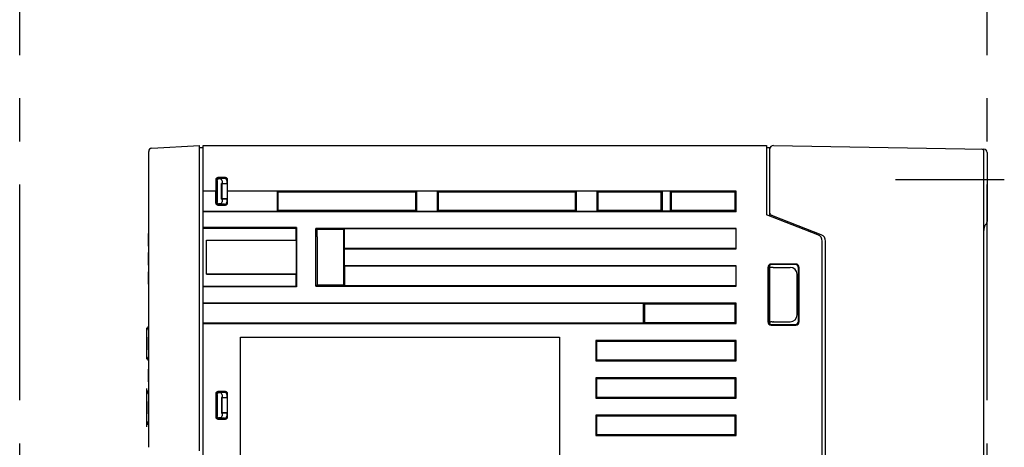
# Model space of a CAD drawing. Header units: millimetres. Extents: x 62 to 780, y -195 to 623.
# Tile 21 of 22: x 495 to 640, y 233 to 296. Entities that reach past the tile are written whole.
import ezdxf

# ---------------------------------------------------------------- set-up
doc = ezdxf.new("R2010")
doc.units = ezdxf.units.MM
doc.linetypes.add('PHANTOMX2', pattern=[127, 63.5, -12.7, 12.7, -12.7, 12.7, -12.7])
for name, color, linetype in [('10', 3, 'CONTINUOUS'), ('11', 2, 'CONTINUOUS'), ('12', 7, 'CONTINUOUS'), ('18', 1, 'PHANTOMX2')]:
    doc.layers.add(name, color=color, linetype=linetype)

msp = doc.modelspace()

# ---------------------------------------------------------------- linework, layer by layer
at = {"layer": '10'}
for p, q in [((521.55, 193.92), (521.55, 277.57)), ((521.55, 277.57), (604.55, 277.57)), ((604.55, 277.57), (604.55, 267.37)), ((604.55, 277.27), (605.1, 277.27)), ((605.05, 267.17), (605.05, 277.27)), ((605.56, 277.56), (636.56, 277.02)), ((636.55, 164.78), (636.55, 276.73)), ((637.05, 276.52), (637.05, 266.38)), ((524.87, 272.85), (523.72, 272.85)), ((524.85, 272.82), (523.75, 272.82)), ((524.71, 272.72), (523.85, 272.72)), ((524.01, 272.66), (523.91, 272.66)), ((523.43, 272.55), (523.43, 270.87)), ((523.45, 272.52), (523.45, 269.12)), ((523.55, 269.22), (523.55, 272.42)), ((523.61, 272.36), (523.61, 269.28)), ((524.29, 269.66), (524.29, 271.98)), ((524.35, 271.92), (524.29, 271.98)), ((524.35, 271.98), (524.29, 271.98)), ((524.35, 272.37), (524.35, 271.98)), ((525.05, 271.92), (524.35, 271.98)), ((524.35, 269.72), (524.35, 271.92)), ((525.05, 271.92), (524.35, 271.92)), ((525.05, 272.43), (525.05, 271.92)), ((525.15, 269.12), (525.15, 272.52)), ((525.17, 270.87), (525.17, 272.55)), ((523.43, 270.87), (521.55, 270.87)), ((523.43, 270.85), (521.55, 270.85)), ((523.43, 270.87), (523.43, 270.85)), ((523.43, 269.1), (523.43, 270.85)), ((525.17, 270.87), (525.17, 270.85)), ((600.08, 270.87), (525.17, 270.87)), ((525.17, 269.1), (525.17, 270.85)), ((532.45, 270.85), (525.17, 270.85)), ((532.45, 270.85), (532.45, 267.9)), ((532.45, 270.85), (532.58, 270.71)), ((532.58, 270.71), (532.58, 268.03)), ((552.9, 270.7), (532.58, 270.71)), ((553.05, 270.85), (552.9, 270.7)), ((552.9, 268.04), (552.9, 270.7)), ((553.05, 267.9), (553.05, 270.85)), ((556.05, 270.85), (553.05, 270.85)), ((556.05, 270.85), (556.05, 267.9)), ((556.05, 270.85), (556.2, 270.7)), ((556.2, 270.7), (556.2, 268.05)), ((576.39, 270.68), (556.2, 270.7)), ((576.55, 270.85), (576.39, 270.68)), ((576.39, 268.06), (576.39, 270.68)), ((576.55, 267.9), (576.55, 270.85)), ((579.55, 270.85), (576.55, 270.85)), ((579.55, 270.85), (579.55, 267.9)), ((579.55, 270.85), (579.72, 270.68)), ((579.72, 270.68), (579.72, 268.07)), ((589.05, 270.67), (579.72, 270.68)), ((589.05, 270.71), (589.18, 270.85)), ((589.05, 268.03), (589.05, 270.71)), ((589.18, 270.85), (589.18, 267.9)), ((590.41, 270.85), (589.18, 270.85)), ((590.41, 267.9), (590.41, 270.85)), ((590.55, 270.71), (590.41, 270.85)), ((599.92, 270.72), (590.55, 270.71)), ((590.55, 268.03), (590.55, 270.71)), ((600.08, 270.87), (599.92, 270.72)), ((599.92, 268.03), (599.92, 270.72)), ((600.08, 267.87), (600.08, 270.87)), ((523.73, 268.8), (524.87, 268.8)), ((523.75, 268.82), (524.85, 268.82)), ((524.71, 268.92), (523.85, 268.92)), ((524.01, 268.98), (523.91, 268.98)), ((524.29, 269.66), (524.35, 269.72)), ((524.35, 269.66), (524.29, 269.66)), ((524.35, 269.66), (525.05, 269.72)), ((525.05, 269.72), (524.35, 269.72)), ((524.35, 269.66), (524.35, 269.28)), ((525.05, 269.72), (525.05, 269.21)), ((521.55, 267.9), (532.45, 267.9)), ((521.55, 267.87), (600.08, 267.87)), ((532.45, 267.9), (532.58, 268.03)), ((532.58, 268.03), (552.9, 268.04)), ((553.05, 267.9), (552.9, 268.04)), ((553.05, 267.9), (556.05, 267.9)), ((556.05, 267.9), (556.2, 268.05)), ((556.2, 268.05), (576.39, 268.06)), ((576.55, 267.9), (576.39, 268.06)), ((576.55, 267.9), (579.55, 267.9)), ((579.55, 267.9), (579.72, 268.07)), ((579.72, 268.07), (589.05, 268.07)), ((589.18, 267.9), (589.05, 268.03)), ((590.41, 267.9), (589.18, 267.9)), ((590.55, 268.03), (590.41, 267.9)), ((590.55, 268.03), (599.92, 268.03)), ((599.92, 268.03), (600.08, 267.87)), ((612.11, 264.43), (604.55, 267.37)), ((612.61, 264.42), (605.55, 267.18)), ((535.31, 265.48), (521.55, 265.49)), ((521.55, 265.4), (535.21, 265.39)), ((535.21, 265.39), (535.31, 265.48)), ((535.21, 265.39), (535.21, 264.1)), ((535.31, 265.48), (535.31, 256.76)), ((636.6, 265.29), (636.62, 265.38)), ((636.62, 265.38), (636.64, 265.47)), ((636.64, 265.47), (636.66, 265.55)), ((636.66, 265.55), (636.68, 265.63)), ((636.68, 265.63), (636.7, 265.7)), ((636.7, 265.7), (636.72, 265.78)), ((636.72, 265.77), (636.75, 265.84)), ((636.75, 265.84), (636.78, 265.89)), ((636.78, 265.89), (636.82, 265.94)), ((636.82, 265.94), (636.85, 265.98)), ((636.85, 265.98), (636.88, 266.01)), ((535.2, 264.1), (535.2, 263.62)), ((538.17, 256.87), (538.17, 265.37)), ((538.17, 265.37), (538.34, 265.21)), ((600.08, 265.37), (538.17, 265.37)), ((538.34, 264.13), (538.34, 265.21)), ((542.24, 265.21), (538.34, 265.21)), ((538.36, 264.13), (538.36, 257.05)), ((542.22, 264.16), (542.22, 257.05)), ((542.22, 264.16), (542.24, 264.16)), ((542.37, 265.35), (542.24, 265.21)), ((542.24, 265.21), (542.24, 264.16)), ((542.37, 262.4), (542.37, 265.35)), ((542.37, 265.35), (600.05, 265.35)), ((600.05, 265.35), (600.08, 265.37)), ((600.05, 262.4), (600.05, 265.35)), ((600.08, 262.37), (600.08, 265.37)), ((636.55, 264.91), (636.56, 264.98)), ((636.55, 264.9), (636.55, 264.91)), ((636.56, 265.03), (636.58, 265.11)), ((636.56, 265.02), (636.56, 265.03)), ((636.56, 264.99), (636.56, 265.02)), ((636.56, 264.98), (636.56, 264.99)), ((636.58, 265.11), (636.59, 265.2)), ((636.59, 265.2), (636.6, 265.29)), ((522.05, 258.62), (522.05, 263.62)), ((522.05, 263.62), (535.2, 263.62)), ((535.25, 263.57), (522.05, 263.59)), ((535.2, 263.62), (535.25, 263.57)), ((535.25, 263.57), (535.25, 258.67)), ((612.75, 170.85), (612.75, 263.5)), ((613.25, 170.96), (613.25, 263.49)), ((542.37, 262.4), (542.4, 262.37)), ((600.05, 262.4), (542.37, 262.4)), ((542.4, 259.87), (542.4, 262.37)), ((542.4, 262.37), (600.08, 262.37)), ((600.08, 262.37), (600.05, 262.4)), ((542.37, 259.85), (542.4, 259.87)), ((542.37, 259.85), (542.37, 256.9)), ((542.37, 259.85), (600.05, 259.85)), ((600.08, 259.87), (542.4, 259.87)), ((600.05, 259.85), (600.08, 259.87)), ((600.05, 256.9), (600.05, 259.85)), ((600.08, 256.87), (600.08, 259.87)), ((604.75, 259.62), (604.75, 251.62)), ((605.05, 251.31), (605.05, 259.94)), ((605.05, 259.63), (605.07, 259.63)), ((608.84, 260.12), (605.25, 260.12)), ((608.75, 260.03), (605.34, 260.03)), ((605.55, 259.62), (608.05, 259.62)), ((609.34, 251.62), (609.34, 259.62)), ((535.25, 258.67), (522.05, 258.65)), ((522.05, 258.62), (535.2, 258.62)), ((535.2, 258.62), (535.25, 258.67)), ((535.2, 258.62), (535.2, 256.87)), ((604.84, 259.53), (604.84, 251.71)), ((609.05, 252.62), (609.05, 258.62)), ((609.25, 251.71), (609.25, 259.53)), ((521.55, 256.85), (526.5, 256.85)), ((535.31, 256.76), (521.55, 256.76)), ((526.5, 256.87), (535.2, 256.87)), ((535.2, 256.87), (535.31, 256.76)), ((538.36, 257.05), (538.17, 256.87)), ((538.17, 256.87), (600.08, 256.87)), ((538.36, 257.05), (542.22, 257.05)), ((542.22, 257.05), (542.37, 256.9)), ((600.05, 256.9), (542.37, 256.9)), ((600.08, 256.87), (600.05, 256.9)), ((600.08, 254.37), (521.55, 254.37)), ((521.55, 254.35), (586.41, 254.35)), ((586.41, 251.4), (586.41, 254.35)), ((586.55, 254.21), (586.41, 254.35)), ((599.92, 254.22), (586.55, 254.21)), ((586.55, 251.53), (586.55, 254.21)), ((586.62, 251.53), (586.62, 254.21)), ((600.08, 254.37), (599.92, 254.22)), ((599.92, 251.53), (599.92, 254.22)), ((600.08, 251.37), (600.08, 254.37)), ((586.41, 251.4), (521.55, 251.4)), ((521.55, 251.37), (600.08, 251.37)), ((586.55, 251.53), (586.41, 251.4)), ((586.55, 251.53), (599.92, 251.53)), ((599.92, 251.53), (600.08, 251.37)), ((605.07, 251.62), (605.05, 251.62)), ((605.25, 251.12), (608.84, 251.12)), ((605.34, 251.21), (608.75, 251.21)), ((605.55, 251.62), (608.05, 251.62)), ((527.05, 196.37), (527.05, 249.37)), ((527.05, 249.37), (574.05, 249.37)), ((574.05, 249.37), (574.05, 196.37)), ((579.38, 248.87), (579.38, 245.87)), ((579.38, 248.87), (579.55, 248.71)), ((600.08, 248.87), (579.38, 248.87)), ((599.92, 248.72), (579.55, 248.71)), ((579.55, 246.04), (579.55, 248.71)), ((600.08, 248.87), (599.92, 248.72)), ((599.92, 246.03), (599.92, 248.72)), ((600.08, 245.87), (600.08, 248.87)), ((579.55, 246.04), (579.38, 245.87)), ((579.38, 245.87), (600.08, 245.87)), ((579.55, 246.04), (599.92, 246.03)), ((600.08, 245.87), (599.92, 246.03)), ((579.38, 243.37), (579.38, 240.37)), ((579.38, 243.37), (579.55, 243.21)), ((600.08, 243.37), (579.38, 243.37)), ((599.92, 243.22), (579.55, 243.21)), ((579.55, 240.54), (579.55, 243.21)), ((600.08, 243.37), (599.92, 243.22)), ((599.92, 240.53), (599.92, 243.22)), ((600.08, 240.37), (600.08, 243.37)), ((523.43, 241.05), (523.43, 237.6)), ((523.45, 241.02), (523.45, 237.62)), ((523.55, 240.92), (523.55, 237.72)), ((523.61, 240.86), (523.61, 237.78)), ((524.87, 241.35), (523.72, 241.35)), ((524.85, 241.32), (523.75, 241.32)), ((524.71, 241.22), (523.85, 241.22)), ((524.01, 241.16), (523.91, 241.16)), ((524.35, 240.87), (524.35, 240.48)), ((525.05, 240.93), (525.05, 240.42)), ((525.15, 237.62), (525.15, 241.02)), ((525.17, 237.6), (525.17, 241.05)), ((524.29, 240.48), (524.29, 238.16)), ((524.35, 240.42), (524.29, 240.48)), ((524.35, 240.48), (524.29, 240.48)), ((525.05, 240.42), (524.35, 240.48)), ((524.35, 238.22), (524.35, 240.42)), ((525.05, 240.42), (524.35, 240.42)), ((579.55, 240.54), (579.38, 240.37)), ((579.38, 240.37), (600.08, 240.37)), ((579.55, 240.54), (599.92, 240.53)), ((600.08, 240.37), (599.92, 240.53)), ((524.29, 238.16), (524.35, 238.22)), ((524.35, 238.16), (524.29, 238.16)), ((525.05, 238.22), (524.35, 238.22)), ((524.35, 238.16), (525.05, 238.22)), ((524.35, 238.16), (524.35, 237.78)), ((525.05, 238.22), (525.05, 237.71)), ((579.38, 237.87), (579.38, 234.87)), ((579.38, 237.87), (579.55, 237.71)), ((600.08, 237.87), (579.38, 237.87)), ((600.08, 237.87), (599.92, 237.72)), ((600.08, 234.87), (600.08, 237.87)), ((523.72, 237.3), (524.87, 237.3)), ((523.75, 237.32), (524.85, 237.32)), ((524.71, 237.42), (523.85, 237.42)), ((524.01, 237.48), (523.91, 237.48)), ((599.92, 237.72), (579.55, 237.71)), ((579.55, 235.04), (579.55, 237.71)), ((599.92, 235.03), (599.92, 237.72)), ((579.55, 235.04), (579.38, 234.87)), ((579.55, 235.04), (599.92, 235.03)), ((600.08, 234.87), (599.92, 235.03)), ((579.38, 234.87), (600.08, 234.87))]:
    msp.add_line(p, q, dxfattribs=at)
for centre, radius, start, end in [((605.55, 277.06), 0.5, 89, 180), ((636.25, 276.73), 0.3, 0, 89), ((636.55, 276.52), 0.5, 0, 89), ((636.55, 266.38), 0.5, 311.471, 359.9988), ((611.75, 263.5), 1, 0, 68.782)]:
    msp.add_arc(centre, radius, start, end, dxfattribs=at)
for centre, major_axis, ratio, start_param, end_param in [((523.73, 272.55), (0.212, -0.212), 0.999696, 2.356423, 3.926762), ((523.75, 272.52), (0.243, -0.175), 0.999519, 2.19551, 3.765849), ((523.85, 272.42), (-0.213, 0.213), 0.997265, -0.784029, 0.784029), ((523.91, 272.36), (-0.213, 0.213), 0.997265, -0.784029, 0.784029), ((524, 272.36), (0.346, 0.031), 0.862895, -0.077369, 1.467053), ((524.7, 272.42), (0.346, 0.031), 0.862895, -0.077369, 1.467053), ((524.85, 272.52), (0.115, 0.277), 0.999785, -1.178059, 0.392585), ((524.87, 272.55), (0.212, 0.212), 0.999695, -0.785322, 0.785322), ((523.73, 269.1), (0.212, 0.212), 0.999696, 2.356423, 3.926762), ((523.75, 269.12), (0.243, 0.175), 0.999519, 2.517336, 4.087676), ((523.85, 269.22), (0.213, 0.213), 0.997265, -3.925621, -2.357564), ((523.91, 269.29), (0.213, 0.213), 0.997265, 2.357564, 3.925621), ((524, 269.29), (-0.346, 0.031), 0.862895, 1.674539, 3.218962), ((524.7, 269.22), (0.346, -0.031), 0.862895, -1.467053, 0.077369), ((524.85, 269.12), (-0.115, 0.277), 0.999785, -3.534178, -1.963533), ((524.87, 269.1), (-0.212, 0.212), 0.999695, -3.926915, -2.356271), ((605.55, 267.17), (0.5, -0.195), 0.01626, 1.577144, 1.949152), ((612.25, 263.49), (-0.826, -0.564), 0.999777, 2.542332, 3.740853), ((605.25, 259.62), (0.355, -0.355), 0.997265, 2.357564, 3.925621), ((605.34, 259.53), (-0.334, 0.373), 0.997523, -0.728603, 0.839454), ((605.55, 259.63), (0.5, 0), 0.008727, -1.618301, -1.570796), ((608.05, 258.62), (0.707, 0.707), 0.999924, -0.78536, 0.78536), ((608.75, 259.53), (0.37, 0.338), 0.996979, -0.738611, 0.829446), ((608.84, 259.62), (0.355, 0.355), 0.997265, -0.784029, 0.784029), ((608.05, 252.62), (0.707, -0.707), 0.999924, -0.78536, 0.78536), ((605.25, 251.62), (0.355, 0.355), 0.997265, -3.925621, -2.357564), ((605.34, 251.71), (0.334, 0.373), 0.997523, -3.981047, -2.412989), ((605.55, 251.62), (0.5, 0), 0.008727, 1.570796, 1.618301), ((608.75, 251.71), (0.37, -0.338), 0.996979, -0.829446, 0.738611), ((608.84, 251.62), (0.355, -0.355), 0.997265, -0.784029, 0.784029), ((523.73, 241.05), (0.212, -0.212), 0.999696, 2.356423, 3.926762), ((523.75, 241.02), (0.243, -0.175), 0.999519, 2.19551, 3.765849), ((523.85, 240.92), (0.213, -0.213), 0.997265, 2.357564, 3.925621), ((523.91, 240.86), (-0.213, 0.213), 0.997265, -0.784029, 0.784029), ((524, 240.86), (0.346, 0.031), 0.862895, -0.077369, 1.467053), ((524.7, 240.92), (0.346, 0.031), 0.862895, -0.077369, 1.467053), ((524.85, 241.02), (0.115, 0.277), 0.999785, -1.178059, 0.392585), ((524.87, 241.05), (0.212, 0.212), 0.999695, -0.785322, 0.785322), ((523.73, 237.6), (0.212, 0.212), 0.999696, 2.356423, 3.926762), ((523.75, 237.62), (0.243, 0.175), 0.999519, 2.517336, 4.087676), ((523.85, 237.72), (0.213, 0.213), 0.997265, -3.925621, -2.357564), ((523.91, 237.79), (0.213, 0.213), 0.997265, 2.357564, 3.925621), ((524, 237.79), (-0.346, 0.031), 0.862895, 1.674539, 3.218962), ((524.7, 237.72), (0.346, -0.031), 0.862895, -1.467053, 0.077369), ((524.85, 237.62), (-0.115, 0.277), 0.999785, -3.534178, -1.963533), ((524.87, 237.6), (-0.212, 0.212), 0.999695, -3.926915, -2.356271)]:
    msp.add_ellipse(centre, major_axis=major_axis, ratio=ratio, start_param=start_param, end_param=end_param, dxfattribs=at)
for points, knots in [([(605.37, 267.25), (605.32, 267.27), (605.22, 267.32), (605.12, 267.44), (605.06, 267.57), (605.05, 267.66), (605.05, 267.7)], [0, 0, 0, 0, 0.28414, 0.538611, 0.773825, 1, 1, 1, 1]), ([(605.53, 259.62), (605.47, 259.62), (605.4, 259.62), (605.3, 259.61), (605.24, 259.61), (605.18, 259.61), (605.13, 259.62), (605.1, 259.62), (605.08, 259.62), (605.07, 259.63), (605.07, 259.63)], [0, 0, 0, 0, 0.334837, 0.489921, 0.631411, 0.755868, 0.860568, 0.942925, 0.974792, 1, 1, 1, 1]), ([(605.07, 251.62), (605.07, 251.62), (605.08, 251.62), (605.1, 251.62), (605.13, 251.63), (605.18, 251.63), (605.24, 251.64), (605.3, 251.64), (605.4, 251.63), (605.47, 251.62), (605.53, 251.62)], [0, 0, 0, 0, 0.025209, 0.057076, 0.139434, 0.244134, 0.368591, 0.510081, 0.665165, 1, 1, 1, 1])]:
    msp.add_open_spline(points, degree=3, knots=knots, dxfattribs=at)
at = {"layer": '11'}
for p, q in [((514.02, 277.2), (521.05, 277.57)), ((521.05, 232.6), (521.05, 277.57)), ((521.05, 277.27), (521.55, 277.27)), ((513.55, 233.14), (513.55, 276.7)), ((513.54, 262.74), (513.54, 264.6)), ((513.55, 264.6), (513.54, 264.6)), ((513.55, 264.57), (513.54, 264.57)), ((513.55, 262.77), (513.54, 262.77)), ((513.54, 262.74), (513.55, 262.74)), ((513.54, 259.94), (513.54, 261.8)), ((513.55, 261.8), (513.54, 261.8)), ((513.55, 261.77), (513.54, 261.77)), ((513.55, 259.97), (513.54, 259.97)), ((513.54, 259.94), (513.55, 259.94)), ((513.54, 257.17), (513.54, 258.97)), ((513.55, 258.97), (513.54, 258.97)), ((513.55, 257.17), (513.54, 257.17)), ((513.29, 246.09), (513.29, 250.72)), ((513.29, 246.09), (513.29, 250.72)), ((513.29, 250.72), (513.29, 250.72)), ((513.29, 250.39), (513.29, 250.39)), ((513.29, 248.64), (513.29, 248.64)), ((513.29, 247.98), (513.29, 247.98)), ((513.54, 247.49), (513.54, 249.35)), ((513.55, 249.35), (513.54, 249.35)), ((513.55, 249.29), (513.54, 249.29)), ((513.55, 248.99), (513.54, 248.99)), ((513.55, 247.49), (513.54, 247.49)), ((513.29, 246.45), (513.29, 246.45)), ((513.29, 246.09), (513.29, 246.09)), ((513.54, 242.77), (513.54, 244.63)), ((513.55, 244.63), (513.54, 244.63)), ((513.55, 244.56), (513.54, 244.56)), ((513.55, 244.27), (513.54, 244.27)), ((513.55, 242.77), (513.54, 242.77)), ((513.28, 236.14), (513.28, 241.8)), ((513.29, 241.8), (513.28, 241.8)), ((513.29, 241.77), (513.28, 241.77)), ((513.29, 236.17), (513.29, 241.8)), ((513.29, 237), (513.29, 240.94)), ((513.29, 240.94), (513.29, 240.94)), ((513.29, 239.69), (513.28, 239.69)), ((513.29, 239.57), (513.28, 239.57)), ((513.29, 239.41), (513.29, 239.41)), ((513.54, 238.07), (513.54, 239.87)), ((513.55, 239.87), (513.54, 239.87)), ((513.29, 238.43), (513.28, 238.43)), ((513.29, 238.75), (513.29, 238.75)), ((513.55, 238.07), (513.54, 238.07)), ((513.29, 237.69), (513.28, 237.69)), ((513.29, 237), (513.29, 237)), ((513.29, 236.17), (513.28, 236.17)), ((513.29, 236.14), (513.28, 236.14)), ((513.29, 236.14), (513.29, 236.16))]:
    msp.add_line(p, q, dxfattribs=at)
for centre, radius, start, end in [((514.05, 276.7), 0.5, 93, 180), ((513.99, 250.4), 0.7, 129.0242, 180), ((513.99, 246.45), 0.7, 180, 230.9758), ((513.99, 240.95), 0.7, 129.0242, 180), ((513.99, 237), 0.7, 180, 230.9758)]:
    msp.add_arc(centre, radius, start, end, dxfattribs=at)
at = {"layer": '12'}
msp.add_line((623.54, 272.57), (639.56, 272.57), dxfattribs=at)
at = {"layer": '18', "ltscale": 0.5}
for p, q in [((494.55, 49.57), (494.55, 377.57)), ((637.05, 49.57), (637.05, 377.57))]:
    msp.add_line(p, q, dxfattribs=at)

doc.saveas('drawing.dxf')
